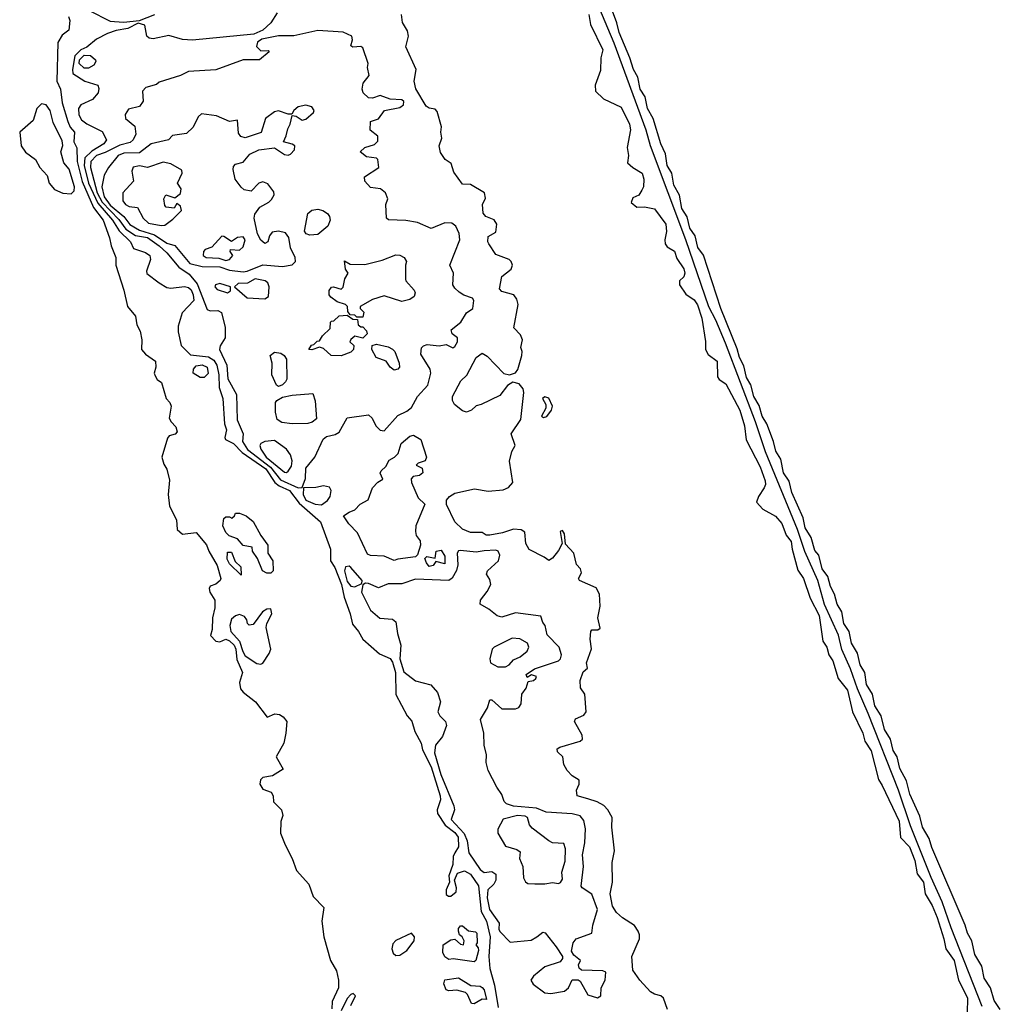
# Model space of a CAD drawing. Extents: x 2895860 to 3052244, y 542080 to 918683.
# Tile 130 of 133: x 2957053 to 2962062, y 892441 to 897469. Entities that reach past the tile are written whole.
import ezdxf

# ---------------------------------------------------------------- set-up
doc = ezdxf.new("R2010")
doc.units = 0

msp = doc.modelspace()

# ---------------------------------------------------------------- linework, layer by layer
at = {"layer": '0CON05XD'}
for points in [[(2962061.8, 892415), (2962031.2, 892461.2), (2962012.1, 892525), (2961978.9, 892575), (2961967.1, 892635), (2961931.8, 892695), (2961916.4, 892765), (2961894.5, 892805), (2961882.5, 892845), (2961711.3, 893241.3), (2961698.1, 893288.1), (2961664.6, 893345), (2961651.1, 893401.1), (2961600.4, 893515), (2961581.8, 893581.8), (2961549.1, 893645), (2961535.4, 893705), (2961515, 893738), (2961500.8, 893795), (2961470.4, 893845), (2961453.1, 893915), (2961421.5, 893965), (2961409.6, 894025), (2961378.2, 894075), (2961369.1, 894135), (2961345.5, 894175), (2961332.1, 894235), (2961301.2, 894285), (2961290, 894345), (2961262.7, 894385), (2961252.5, 894445), (2961227.8, 894485), (2961215.5, 894535), (2961194.6, 894575), (2961181.5, 894625), (2961151.8, 894665), (2961135, 894734), (2961115, 894758.6), (2961095.5, 894825), (2961065.5, 894875), (2961054.6, 894925), (2960996.4, 895055), (2960982.8, 895112.8), (2960955, 895156), (2960940.4, 895225), (2960915.5, 895265), (2960903.6, 895315), (2960869.1, 895405), (2960844.6, 895445), (2960829.7, 895499.7), (2960803.3, 895545), (2960787.9, 895605), (2960765, 895642.5), (2960751.3, 895701.3), (2960728.8, 895745), (2960718.3, 895788.3), (2960634.5, 895995), (2960546, 896266), (2960516.1, 896306.1), (2960502.7, 896365), (2960475.5, 896405), (2960462.1, 896462.1), (2960435.5, 896505), (2960422.6, 896572.6), (2960395, 896623.8), (2960384.5, 896685), (2960360, 896725), (2960352.1, 896785), (2960327.5, 896835), (2960289.1, 896965), (2960259.5, 897015), (2960248.5, 897075), (2960222.7, 897115), (2960210.4, 897175), (2960187.9, 897215), (2960169.6, 897275), (2960115, 897404), (2960103.5, 897453.5), (2960043.8, 897615)], [(2957407, 897517), (2957515, 897461.8), (2957583.6, 897456.4), (2957665, 897465.8), (2957742.5, 897495)], [(2961969.8, 892429.8), (2961811.1, 892831.1), (2961765, 892964.4), (2961708, 893088), (2961602.6, 893352.6), (2961542.2, 893535), (2961386.6, 893926.6), (2961331.6, 894051.6), (2961297.4, 894155), (2961252.3, 894252.3), (2961235.7, 894325.7), (2961163, 894483), (2961129.1, 894605), (2961063.9, 894753.9), (2961026.1, 894865), (2960863.1, 895263.1), (2960811.6, 895415), (2960657.4, 895817.4), (2960608.1, 895935), (2960572.3, 896002.3), (2960455.5, 896345), (2960274.5, 896825), (2960252.3, 896905), (2960089.3, 897349.3), (2960011.5, 897535)], [(2957302, 897485), (2957308.8, 897465), (2957303.3, 897415), (2957269.1, 897390.9), (2957247.8, 897352.2), (2957242.5, 897155), (2957261.4, 897115), (2957270, 897045), (2957298.7, 896948.7), (2957311.2, 896921.2), (2957332.5, 896895), (2957330, 896845), (2957344, 896815), (2957346.8, 896745), (2957372.4, 896642.4), (2957430.6, 896510.6), (2957478.5, 896445), (2957511.9, 896355), (2957519.5, 896315), (2957544.5, 896255), (2957543.8, 896215), (2957585, 896087.5), (2957604.3, 896004.3), (2957644, 895955), (2957651.2, 895911.2), (2957668.3, 895878.3), (2957677.5, 895835), (2957675.7, 895785), (2957695, 895762), (2957746.7, 895725), (2957747.5, 895695), (2957740, 895665), (2957745, 895650), (2957755, 895632.5), (2957776.7, 895616.7), (2957801.2, 895535), (2957820, 895515), (2957826.4, 895496.4), (2957816.7, 895435), (2957826.7, 895415), (2957850.7, 895390.7), (2957857.5, 895365), (2957847, 895353), (2957816.4, 895343.6), (2957808, 895332), (2957779.2, 895235), (2957788.6, 895198.6), (2957804.3, 895174.3), (2957818.3, 895118.3), (2957810.6, 895045), (2957818.9, 894985), (2957854.5, 894915), (2957858, 894865), (2957885, 894842.5), (2957955, 894850), (2958007.1, 894787.1), (2958018.8, 894755), (2958062.3, 894682.3), (2958080, 894615), (2958077.5, 894605), (2958055, 894587.1), (2958025, 894576.2), (2958020, 894565), (2958023.8, 894545), (2958048.8, 894505), (2958048.8, 894465), (2958037.1, 894415), (2958035.6, 894355), (2958028.2, 894325), (2958055, 894295.5), (2958075, 894291.5), (2958105, 894305.5), (2958125, 894296.6), (2958148.2, 894275), (2958156.8, 894255), (2958161.8, 894201.8), (2958190.5, 894135), (2958175.5, 894085), (2958181.5, 894051.5), (2958194.6, 894034.6), (2958257.5, 893985), (2958317.5, 893907.5), (2958355.9, 893924.1), (2958380.8, 893920.8), (2958399.5, 893909.5), (2958416.7, 893885), (2958412.5, 893825), (2958402.5, 893775), (2958363.3, 893705), (2958398.3, 893641.7), (2958345, 893607.5), (2958295, 893600), (2958282.9, 893587.1), (2958280, 893565), (2958295, 893540), (2958337.5, 893525), (2958347.5, 893505), (2958350, 893475), (2958390, 893435), (2958397.5, 893405), (2958387.5, 893375), (2958385.5, 893315), (2958408.5, 893255), (2958445.3, 893185.3), (2958467.3, 893125), (2958529.6, 893055), (2958551.6, 892991.6), (2958605.6, 892935), (2958596.2, 892865), (2958606.5, 892785), (2958640.5, 892665), (2958671.1, 892611.1), (2958681.5, 892565), (2958681.5, 892525), (2958649.2, 892455), (2958647.3, 892417.3)], [(2958368, 897505), (2958336.5, 897453.5), (2958294, 897415), (2958248.6, 897395), (2957935, 897365.2), (2957885, 897367.7), (2957815, 897389.2), (2957735, 897371.3), (2957714, 897375), (2957701.9, 897385), (2957692, 897442), (2957658.3, 897451.7), (2957605, 897424.4), (2957545, 897414.1), (2957500.8, 897399.3), (2957445, 897369.4), (2957395, 897329.1), (2957366, 897315), (2957334, 897285), (2957321.9, 897215), (2957324.2, 897195), (2957386, 897156), (2957451.2, 897135), (2957457.1, 897117.1), (2957454.4, 897095.6), (2957425, 897062.5), (2957364.7, 897035.3), (2957352.5, 897015), (2957355, 896983.8), (2957368.5, 896958.5), (2957395, 896936.9), (2957475, 896897.8), (2957496.7, 896855), (2957482.7, 896835), (2957421.9, 896798.1), (2957385, 896764.5), (2957382.4, 896725), (2957404.9, 896635), (2957452.7, 896532.7), (2957527.5, 896445), (2957561.3, 896391.3), (2957618.2, 896335), (2957635, 896300.8), (2957695, 896280.9), (2957717.1, 896265), (2957721.4, 896245), (2957700.6, 896185), (2957702.4, 896172.4), (2957764.7, 896124.7), (2957805, 896102.5), (2957825, 896098.8), (2957895, 896106.2), (2957915, 896101.6), (2957929.6, 896089.6), (2957939.8, 896065), (2957942.7, 896035), (2957883, 895973), (2957862, 895905), (2957862, 895875), (2957877.5, 895805), (2957925, 895758.2), (2958017.7, 895747.7), (2958045, 895730.4), (2958060.2, 895705), (2958070.4, 895655), (2958071, 895591), (2958090.3, 895535), (2958098.4, 895405), (2958109.5, 895375), (2958100.6, 895335), (2958104.2, 895325), (2958145, 895304.6), (2958188.5, 895258.5), (2958311, 895175), (2958356.7, 895106.6), (2958378.7, 895088.7), (2958431.6, 895065), (2958480.8, 895000.8), (2958588.8, 894905), (2958640.2, 894765), (2958641.1, 894705), (2958662.5, 894672.5), (2958696.5, 894585), (2958709.5, 894519.5), (2958741.3, 894435), (2958753, 894383), (2958784.3, 894345), (2958805.8, 894305), (2958891.3, 894231.3), (2958945, 894206.8), (2958957.9, 894187.9), (2958973, 894135), (2958973.6, 894023.6), (2959032, 893915), (2959056.6, 893886.6), (2959072, 893835), (2959104.3, 893775), (2959110.6, 893740.6), (2959155, 893653.3), (2959200, 893505), (2959202.1, 893485), (2959185.4, 893435), (2959187.5, 893415), (2959226.4, 893356.4), (2959275, 893318.4), (2959291.9, 893295), (2959293.7, 893245), (2959276.1, 893215), (2959266.6, 893195), (2959264.5, 893155), (2959245, 893097.5), (2959247.5, 893065), (2959232, 893025), (2959231.4, 893001.4), (2959242.6, 892992.6), (2959255, 892993.3), (2959282.1, 893015), (2959283.8, 893035), (2959274, 893075), (2959289.8, 893110.2), (2959325, 893122.5), (2959355, 893106), (2959395.9, 893045.9), (2959410.5, 892915), (2959437, 892865), (2959456.7, 892785), (2959450, 892685), (2959454.2, 892624.3), (2959478.8, 892538.8), (2959496.7, 892425)], [(2960361.4, 892415), (2960341.9, 892471.9), (2960328, 892485), (2960295, 892492.9), (2960275.3, 892505.3), (2960220.6, 892565), (2960184.5, 892615), (2960179.5, 892685), (2960218.1, 892775), (2960219.2, 892795), (2960212, 892815), (2960193, 892843), (2960132, 892882), (2960100.5, 892910.5), (2960081.5, 892941.5), (2960068.8, 893005), (2960081.5, 893065), (2960078.5, 893165), (2960091.5, 893225), (2960078, 893345), (2960080, 893395), (2960056.7, 893435), (2960035.8, 893455.8), (2960003.3, 893475), (2959955, 893490.5), (2959900, 893505), (2959897.5, 893535), (2959910, 893565), (2959910, 893585), (2959875, 893607.5), (2959850, 893635), (2959832.5, 893665), (2959827.5, 893705), (2959800.7, 893730.7), (2959797.5, 893745), (2959812.5, 893755), (2959915, 893785.5), (2959927.3, 893795), (2959926.7, 893815), (2959886.7, 893885), (2959891.7, 893898.3), (2959935, 893917.5), (2959946.5, 893935), (2959940, 894025), (2959917.6, 894057.6), (2959916.2, 894093.8), (2959931.5, 894138.5), (2959953, 894157), (2959948.8, 894185), (2959973, 894257), (2959966.4, 894306.4), (2959970, 894345), (2959976, 894354), (2960006.2, 894353.8), (2960017.7, 894362.3), (2960006.4, 894415), (2960018.1, 894475), (2960014.5, 894535), (2959997.8, 894567.8), (2959912.5, 894605), (2959907.5, 894615), (2959922.5, 894645), (2959916.7, 894665), (2959896.4, 894686.4), (2959882.9, 894745), (2959840.5, 894790.5), (2959836.1, 894843.9), (2959825, 894860), (2959813.8, 894855), (2959823.8, 894795), (2959805, 894758), (2959775, 894720), (2959755, 894707.5), (2959732.5, 894725), (2959655, 894763.3), (2959638.8, 894795), (2959632.5, 894852.5), (2959613.9, 894863.9), (2959575, 894866.7), (2959518.3, 894848.3), (2959455, 894836.7), (2959435, 894837.5), (2959415, 894850), (2959355, 894851.2), (2959315, 894868.1), (2959276.2, 894905), (2959233, 894993), (2959232.5, 895015), (2959248.8, 895035), (2959275, 895051.9), (2959376.1, 895073.9), (2959445, 895061.1), (2959522.3, 895067.7), (2959549.7, 895080.3), (2959571.5, 895105), (2959554, 895215), (2959566.1, 895263.9), (2959583.3, 895295), (2959562.5, 895355), (2959612.6, 895427.4), (2959628, 895565), (2959624, 895585), (2959605, 895610), (2959572.6, 895617.4), (2959545, 895602), (2959505, 895550.6), (2959410, 895505), (2959385, 895498), (2959361.2, 895475), (2959335, 895465.6), (2959315, 895471.2), (2959273.6, 895505), (2959263.6, 895525), (2959263.6, 895545), (2959305.8, 895625), (2959336.5, 895653.5), (2959385, 895744.2), (2959415, 895766.9), (2959440.9, 895750.9), (2959525, 895662.5), (2959555, 895656.5), (2959584.6, 895665.4), (2959597.9, 895682.1), (2959617.5, 895755), (2959620, 895775), (2959613.3, 895795), (2959621.2, 895835), (2959610.5, 895860.5), (2959577.5, 895895), (2959598.8, 896015), (2959591.7, 896041.7), (2959576.7, 896065), (2959515, 896080.6), (2959503.1, 896095), (2959515, 896157.5), (2959562.5, 896195), (2959570, 896215), (2959563.3, 896235), (2959552.5, 896245), (2959485, 896270.8), (2959450, 896325), (2959444.5, 896335.5), (2959445, 896362.5), (2959485.8, 896384.2), (2959490.8, 896425), (2959476.6, 896446.6), (2959433.3, 896465), (2959420.5, 896480.5), (2959416.7, 896525), (2959432, 896558), (2959427.5, 896585), (2959355, 896627.5), (2959315, 896628.8), (2959271.2, 896691.2), (2959256.2, 896735), (2959226.7, 896755), (2959201.7, 896791.7), (2959196.2, 896825), (2959208.8, 896865), (2959203.3, 896895), (2959207, 896923), (2959185, 897000), (2959175, 897012.5), (2959145, 897017.5), (2959128.3, 897028.3), (2959076.8, 897116.8), (2959067.5, 897155), (2959078.8, 897215), (2959025, 897330), (2959038.1, 897385), (2959033, 897413), (2959008.8, 897455), (2959002.3, 897495)], [(2959960, 897495), (2959968.6, 897445), (2960032.2, 897315), (2960021.2, 897275), (2960019.3, 897210.7), (2959992, 897135), (2959993.8, 897105), (2960035, 897065.8), (2960125, 897022), (2960167.3, 896935), (2960172.7, 896907.3), (2960155.9, 896815.9), (2960163.3, 896775), (2960158.3, 896738.3), (2960184.2, 896714.2), (2960232, 896685), (2960241.1, 896655), (2960238.6, 896615), (2960231.2, 896598.8), (2960215, 896572.5), (2960185, 896560), (2960176.7, 896535), (2960205, 896512.5), (2960245, 896513.3), (2960295, 896503.3), (2960354, 896425), (2960357.3, 896387.3), (2960348.2, 896345), (2960350, 896325), (2960360, 896310), (2960397.4, 896287.4), (2960410.3, 896250.3), (2960445, 896197.5), (2960450.8, 896175), (2960445, 896156.7), (2960423.6, 896136.4), (2960422.9, 896115), (2960455, 896068.1), (2960498.8, 896038.8), (2960515, 896013.8), (2960536.5, 895945), (2960555.7, 895825.7), (2960555.5, 895785), (2960569.5, 895759.5), (2960615.7, 895725), (2960616.9, 895645), (2960625, 895632.2), (2960659.2, 895609.2), (2960731.8, 895475), (2960755.5, 895394.5), (2960763.1, 895323.1), (2960835.5, 895185), (2960861.1, 895115), (2960861.9, 895095), (2960855, 895078.8), (2960826.2, 895035), (2960816.2, 895005), (2960849.5, 894969.5), (2960913.9, 894933.9), (2960945, 894896.9), (2960967.6, 894837.6), (2960993.3, 894805), (2960998, 894765), (2961028.2, 894658.2), (2961057.1, 894615), (2961091.4, 894515), (2961135.9, 894425.9), (2961156, 894295), (2961175.8, 894265), (2961186, 894225), (2961207.1, 894195), (2961234.4, 894104.4), (2961280.6, 894045), (2961307.1, 893935), (2961359.4, 893825), (2961370, 893785), (2961401.5, 893735), (2961439.7, 893589.7), (2961458.9, 893558.9), (2961545, 893376.2), (2961552.2, 893292.2), (2961597.8, 893245), (2961625.4, 893175), (2961637.7, 893107.7), (2961669.1, 893065), (2961678, 893005), (2961714.2, 892945), (2961738.6, 892885), (2961773.8, 892775), (2961783.3, 892725), (2961825.7, 892665), (2961847.5, 892565), (2961894.1, 892474.1), (2961892.5, 892395)], [(2958475, 895079.4), (2958495, 895080), (2958513.2, 895126.8), (2958515, 895178.8), (2958561.1, 895235), (2958603.4, 895326.6), (2958619.4, 895340.6), (2958665, 895350.6), (2958685, 895362.5), (2958725, 895436.2), (2958835, 895452), (2958852.5, 895435), (2958872.2, 895395), (2958895, 895373.5), (2958915, 895369.4), (2958985, 895448.5), (2959030.5, 895469.5), (2959055, 895489.5), (2959085, 895544.2), (2959137.5, 895602.5), (2959153.8, 895665), (2959148.8, 895685), (2959101.2, 895761.2), (2959105, 895794), (2959115.4, 895804.6), (2959135, 895810), (2959195, 895804.3), (2959230.5, 895810.5), (2959265, 895793.8), (2959275, 895800), (2959289.2, 895825), (2959290, 895845), (2959262.5, 895865), (2959257.5, 895885), (2959305.9, 895924.1), (2959335, 895972.5), (2959367.5, 895995), (2959372.5, 896035), (2959366.4, 896046.4), (2959322.3, 896062.3), (2959297.9, 896077.9), (2959275, 896098), (2959265.6, 896115), (2959269.4, 896175), (2959250, 896215), (2959301.2, 896345), (2959298, 896378), (2959280, 896415), (2959259.9, 896429.9), (2959225, 896432.6), (2959155, 896403.8), (2959085, 896433.1), (2959025, 896443.1), (2958937.5, 896447.5), (2958926.4, 896456.4), (2958923.3, 896525), (2958933.3, 896555), (2958921.2, 896585), (2958896.7, 896605), (2958845, 896612.9), (2958816, 896645), (2958813.8, 896666.2), (2958887.5, 896715), (2958882.5, 896755), (2958875, 896762.5), (2958825, 896768.8), (2958792.5, 896795), (2958815, 896816.7), (2958865, 896831.2), (2958881.7, 896848.3), (2958882.5, 896875), (2958843.3, 896905), (2958845, 896950), (2958885, 896963.8), (2958916, 897005), (2958995, 897020.4), (2959013.8, 897035), (2959015, 897051.2), (2959005, 897060.7), (2958945, 897062.9), (2958895, 897081.8), (2958855, 897068.7), (2958835, 897069.7), (2958807.1, 897095), (2958802.5, 897115), (2958806.6, 897145), (2958838.1, 897185), (2958830, 897225), (2958832.5, 897245), (2958806.2, 897326.2), (2958795, 897332.5), (2958755, 897328.8), (2958743.8, 897335), (2958753.6, 897366.4), (2958750, 897385), (2958705, 897405.5), (2958575, 897414), (2958453.1, 897386.9), (2958375, 897386.7), (2958289.9, 897370.1), (2958267.9, 897355), (2958261.7, 897331.7), (2958285, 897310), (2958322.5, 897312.5), (2958326.7, 897305), (2958277.5, 897265), (2958195, 897264), (2958055, 897213.8), (2957915, 897204), (2957875, 897184), (2957765, 897150), (2957751.7, 897138.3), (2957696.4, 897123.6), (2957680, 897105), (2957683.8, 897053.8), (2957665, 897025.8), (2957608, 897012), (2957591.2, 896985), (2957594, 896965), (2957640.8, 896925), (2957646, 896885), (2957632.9, 896855), (2957617.6, 896842.4), (2957565, 896828.1), (2957489.6, 896790.4), (2957445, 896776.2), (2957416.6, 896745), (2957414.1, 896715), (2957447.9, 896585), (2957475, 896537.4), (2957558.9, 896448.9), (2957595, 896400.4), (2957645, 896366.7), (2957705, 896357), (2957765, 896315.2), (2957805, 896279.4), (2957865.9, 896205.9), (2957918.9, 896168.9), (2957960, 896120), (2958009.7, 895989.7), (2958025, 895982), (2958065, 895984.2), (2958084.3, 895974.3), (2958102.5, 895897.5), (2958102.5, 895845), (2958077, 895803), (2958073.1, 895785), (2958110.9, 895705), (2958116.7, 895635), (2958160.5, 895555), (2958163.9, 895425), (2958193.8, 895355), (2958191.2, 895315), (2958216.8, 895275), (2958334.8, 895184.8), (2958385, 895118.6), (2958475, 895079.4)], [(2957405, 897222.5), (2957382.6, 897222.6), (2957357.5, 897245), (2957359.2, 897265), (2957381.8, 897288.2), (2957415, 897286.8), (2957440, 897265), (2957441.4, 897255), (2957432.2, 897237.8), (2957405, 897222.5)], [(2957315, 896580.6), (2957330.6, 896595), (2957333.3, 896615), (2957305.5, 896705.5), (2957277.5, 896737.5), (2957263.8, 896795), (2957272.6, 896827.4), (2957270.4, 896850.4), (2957224, 896945), (2957208.8, 897005), (2957187.5, 897035), (2957165, 897038.8), (2957140, 897015), (2957122.5, 896955), (2957052.9, 896895), (2957061.2, 896825), (2957082.7, 896792.7), (2957134, 896755), (2957156.2, 896715), (2957194, 896674), (2957204, 896635), (2957231.3, 896601.3), (2957273.2, 896583.2), (2957315, 896580.6)], [(2958195, 896181.5), (2958215, 896184.3), (2958295, 896217.5), (2958395, 896208.8), (2958445, 896217.1), (2958462, 896235), (2958460, 896255), (2958436.2, 896305), (2958427.3, 896357.3), (2958410.8, 896380.8), (2958375, 896390), (2958342.5, 896385), (2958328.8, 896365), (2958320, 896335), (2958305, 896326.2), (2958285, 896344), (2958267.1, 896375), (2958251.4, 896455), (2958253.4, 896476.6), (2958278.8, 896511.2), (2958325, 896536.7), (2958338.8, 896551.2), (2958353.3, 896575), (2958350.7, 896590.7), (2958320.9, 896630.9), (2958295, 896641.1), (2958274.4, 896635), (2958235, 896594.2), (2958200, 896600), (2958183.5, 896613.5), (2958154.3, 896655), (2958142.5, 896705), (2958145, 896720), (2958155, 896732), (2958195, 896742), (2958227.7, 896782.3), (2958275, 896804.3), (2958354.3, 896814.3), (2958405, 896781.1), (2958425, 896778.1), (2958436.9, 896783.1), (2958456.9, 896805), (2958458, 896825), (2958445, 896834.2), (2958400, 896845), (2958414.4, 896875.6), (2958421.7, 896911.7), (2958434.2, 896935), (2958445, 896980), (2958465, 896976.2), (2958496.4, 896956.4), (2958515, 896962), (2958553.8, 896995), (2958556.2, 897005), (2958545, 897023.8), (2958515, 897032.5), (2958475, 897024.4), (2958452.5, 897005), (2958443.3, 896986.7), (2958425, 896987.1), (2958375, 897003.9), (2958355, 896999.6), (2958308.6, 896965), (2958286.2, 896893.8), (2958205, 896865.4), (2958182.8, 896872.8), (2958170.3, 896890.3), (2958165, 896956.2), (2958125, 896950), (2958057.6, 896977.6), (2957981.7, 896988.3), (2957965, 896974), (2957938.7, 896921.3), (2957905, 896888.5), (2957832.9, 896877.1), (2957813.3, 896855), (2957724.3, 896835.7), (2957665, 896789.3), (2957585, 896787.6), (2957555.4, 896775), (2957505.7, 896714.3), (2957484.7, 896675.3), (2957471.6, 896615), (2957485, 896565.4), (2957515, 896522.8), (2957584.8, 896465), (2957615, 896423.5), (2957665.1, 896395.1), (2957740.9, 896370.9), (2957805, 896327.7), (2957845, 896316.2), (2957922.2, 896225), (2957985, 896209.4), (2958075, 896207.5), (2958125, 896190), (2958195, 896181.5)], [(2957775, 896418.9), (2957795, 896420.8), (2957835, 896450), (2957878.8, 896495), (2957875, 896517.5), (2957855, 896530), (2957842.5, 896507.5), (2957801.7, 896511.7), (2957795, 896520), (2957788.8, 896555), (2957800, 896575), (2957845, 896560), (2957875, 896582.5), (2957878, 896605), (2957858.8, 896635), (2957882.5, 896685), (2957881.2, 896701.2), (2957825, 896732.7), (2957785, 896742.5), (2957705, 896714.3), (2957665, 896723.8), (2957633, 896717), (2957626, 896695), (2957633.8, 896645), (2957580, 896585), (2957580, 896545), (2957593.8, 896525), (2957612.5, 896515), (2957655, 896510), (2957683.8, 896455), (2957710.7, 896430.7), (2957775, 896418.9)], [(2958535, 896368.7), (2958515.8, 896375.8), (2958508.5, 896388.5), (2958525, 896479.2), (2958545, 896496.8), (2958575, 896501.6), (2958600.8, 896495), (2958625, 896479.5), (2958635.4, 896465), (2958638.9, 896445), (2958626.9, 896415), (2958575, 896372.5), (2958535, 896368.7)], [(2958105, 896240.3), (2958125, 896244.6), (2958141.2, 896265), (2958127.5, 896285), (2958130, 896295), (2958175, 896292.9), (2958195, 896309.2), (2958205.4, 896345), (2958195, 896360), (2958165, 896356.9), (2958135, 896336), (2958095, 896362.9), (2958085, 896363.1), (2958035, 896306.9), (2958000, 896295), (2957991.5, 896285), (2957990.6, 896265), (2958005, 896255.6), (2958070.7, 896250.7), (2958105, 896240.3)], [(2958805, 895950), (2958775, 895950), (2958765, 895960), (2958741.7, 895961.7), (2958728.3, 895978.3), (2958726.7, 896005), (2958717.5, 896015), (2958675, 896028.8), (2958642.2, 896052.2), (2958634.3, 896065), (2958634.4, 896085.6), (2958645, 896103.8), (2958655, 896105.7), (2958695, 896092.5), (2958705, 896103.3), (2958714.5, 896145.5), (2958730, 896175), (2958717.5, 896195), (2958711.7, 896238.3), (2958741.2, 896221.2), (2958815, 896219.5), (2958905, 896240.6), (2958975, 896268.1), (2958995, 896266.9), (2959016.2, 896255), (2959028.8, 896235), (2959023.3, 896215), (2959023.3, 896145), (2959026, 896135), (2959068.2, 896088.2), (2959072.1, 896075), (2959067.8, 896055), (2959045, 896041.1), (2959005, 896030), (2958915, 896058.8), (2958855, 896041.2), (2958792.5, 896005), (2958792.5, 895995), (2958810, 895975), (2958805, 895950)], [(2958115, 896074), (2958130, 896085), (2958130, 896105), (2958075, 896121.4), (2958053.8, 896115), (2958050, 896105), (2958062, 896092), (2958115, 896074)], [(2958305, 896043.3), (2958324.1, 896055.9), (2958328, 896105), (2958320, 896125), (2958305.9, 896135.9), (2958255, 896146), (2958216.4, 896123.6), (2958168.3, 896121.7), (2958150, 896105), (2958215, 896049.2), (2958305, 896043.3)], [(2958695, 895753.3), (2958644.1, 895754.1), (2958605, 895790), (2958585, 895797.5), (2958545, 895783.3), (2958530, 895785), (2958543.6, 895806.4), (2958555, 895810), (2958571.7, 895828.3), (2958585, 895830), (2958600, 895855), (2958638.3, 895891.7), (2958640, 895925), (2958645, 895930), (2958658.3, 895931.7), (2958685, 895957.5), (2958725, 895960), (2958755, 895940), (2958778.3, 895938.3), (2958781.7, 895911.7), (2958795, 895900), (2958805, 895900), (2958825, 895880), (2958827.5, 895865), (2958805, 895842.5), (2958765, 895852.5), (2958743.6, 895836.4), (2958740, 895825), (2958760, 895805), (2958758, 895785), (2958745, 895772), (2958695, 895753.3)], [(2958965, 895680), (2958944.6, 895694.6), (2958925, 895725.8), (2958874.4, 895744.4), (2958852, 895785), (2958854.1, 895805.9), (2958875, 895812), (2958935, 895798.6), (2958957.2, 895787.2), (2958968.5, 895775), (2958990.8, 895715), (2958992.5, 895695), (2958985, 895684), (2958965, 895680)], [(2958375, 895595.6), (2958365, 895602.5), (2958340.8, 895655), (2958342.3, 895715), (2958333.1, 895755), (2958355, 895770.9), (2958386.9, 895766.9), (2958404.5, 895754.5), (2958415.5, 895735.5), (2958416.6, 895633.4), (2958410.9, 895619.1), (2958395, 895604.4), (2958375, 895595.6)], [(2957975, 895641.4), (2957938.8, 895665), (2957940.6, 895685), (2957955, 895701.2), (2957985, 895707.2), (2958010, 895695), (2958015, 895663.3), (2957995, 895642.5), (2957975, 895641.4)], [(2958445, 895404.6), (2958391.5, 895411.5), (2958368.3, 895428.3), (2958359.2, 895465), (2958360, 895515), (2958365.7, 895524.3), (2958395, 895540.9), (2958445, 895551.2), (2958550.5, 895560.5), (2958562.5, 895522.5), (2958568.9, 895431.1), (2958546.4, 895413.6), (2958525, 895406.5), (2958445, 895404.6)], [(2959728.3, 895438.3), (2959745, 895442.5), (2959768.6, 895475), (2959774, 895495), (2959756.4, 895536.4), (2959735, 895543.3), (2959723.8, 895535), (2959740, 895505), (2959740.6, 895485), (2959718.8, 895445), (2959728.3, 895438.3)], [(2958965, 894708), (2958915, 894730), (2958845, 894733.3), (2958829.2, 894739.2), (2958778.7, 894848.7), (2958734.5, 894895), (2958707.5, 894935), (2958735, 894954.4), (2958764.5, 894965.5), (2958792, 894995), (2958832.5, 895017.5), (2958855, 895078.8), (2958882.3, 895107.7), (2958907, 895123), (2958893.6, 895153.6), (2958900, 895165), (2958923, 895187), (2958940, 895220), (2958968, 895235), (2958986.3, 895253.7), (2959000.8, 895305), (2959045, 895342), (2959065, 895348), (2959101.2, 895325), (2959130, 895235), (2959123.8, 895216.2), (2959087.5, 895205), (2959077.5, 895195), (2959108.8, 895178.8), (2959111.9, 895155), (2959095, 895141.1), (2959063.2, 895136.8), (2959052.5, 895125), (2959054.5, 895105), (2959087.6, 895027.6), (2959122.5, 894995), (2959076.7, 894885), (2959073.8, 894855), (2959078.8, 894835), (2959097.7, 894807.7), (2959100, 894785), (2959084.2, 894735.8), (2959074.3, 894725.7), (2958985, 894713.8), (2958965, 894708)], [(2958415, 895156.2), (2958425, 895163.3), (2958440.9, 895189.1), (2958444, 895216), (2958436.4, 895246.4), (2958416.2, 895276.2), (2958355, 895320), (2958305.4, 895314.6), (2958284.2, 895305), (2958279.4, 895295), (2958284.5, 895275.5), (2958312.5, 895235), (2958405, 895158), (2958415, 895156.2)], [(2958595, 894992.5), (2958625, 895013.5), (2958638.9, 895035), (2958644.5, 895065), (2958635, 895082.2), (2958605, 895089.6), (2958565, 895079.5), (2958501.7, 895078.3), (2958500, 895045), (2958515, 895015.6), (2958562.5, 894995), (2958595, 894992.5)], [(2958335, 894642.5), (2958315, 894643.3), (2958292.5, 894655), (2958267, 894717), (2958242.5, 894755), (2958240, 894775), (2958193.9, 894783.9), (2958165, 894817.5), (2958123, 894833), (2958105, 894850), (2958090, 894885), (2958095, 894922.5), (2958105, 894930), (2958125, 894930), (2958137, 894923), (2958150, 894935), (2958155, 894950), (2958175, 894950), (2958210, 894935), (2958245, 894906.2), (2958284.4, 894834.4), (2958320, 894785), (2958321.2, 894745), (2958346, 894705), (2958347.5, 894655), (2958335, 894642.5)], [(2958185, 894632.5), (2958125, 894690), (2958112.5, 894715), (2958115, 894750), (2958135, 894750), (2958153, 894703), (2958182.5, 894675), (2958185, 894632.5)], [(2960005, 892474.2), (2960020.8, 892485), (2960022.9, 892525), (2960043.1, 892565), (2960046.7, 892605), (2960031.7, 892611.7), (2959922.5, 892615), (2959911.2, 892625), (2959907.5, 892642.5), (2959917.5, 892665), (2959882.8, 892692.8), (2959871.7, 892711.7), (2959880, 892755), (2959894.5, 892775), (2959976, 892805), (2959980.8, 892845), (2960004.3, 892925), (2959975, 893003.3), (2959925.7, 893035.7), (2959921.4, 893045), (2959932.4, 893145), (2959927.6, 893205), (2959938.8, 893265), (2959942.2, 893337.8), (2959935, 893379.2), (2959915, 893402.9), (2959875, 893414.5), (2959742.5, 893422.5), (2959692.7, 893442.7), (2959575, 893453.4), (2959540, 893465), (2959527.3, 893477.3), (2959515, 893512.5), (2959489.3, 893549.3), (2959446.2, 893635), (2959436.1, 893676.1), (2959438, 893715), (2959426, 893765), (2959424.4, 893825), (2959407.1, 893895), (2959441.9, 893955), (2959453.9, 893996.1), (2959465, 893996.7), (2959515, 893950), (2959585, 893950.6), (2959603.3, 893956.7), (2959614.4, 893975), (2959617.1, 894025), (2959640, 894055), (2959650, 894090), (2959677.5, 894095), (2959690, 894105), (2959692.5, 894115), (2959667, 894123), (2959645, 894110), (2959640, 894125), (2959683.3, 894155), (2959805, 894194.5), (2959815.6, 894205), (2959820, 894225), (2959808, 894265), (2959747.8, 894327.8), (2959736.2, 894375), (2959725, 894390), (2959715, 894422.5), (2959585, 894440.6), (2959515, 894418.8), (2959492.5, 894425), (2959449.7, 894459.7), (2959404.1, 894484.1), (2959406.2, 894505), (2959440.5, 894549.5), (2959458.8, 894585), (2959455, 894610), (2959437, 894637), (2959442.5, 894655), (2959498, 894705), (2959505.6, 894735), (2959497.5, 894755), (2959485, 894759.4), (2959425, 894757.1), (2959385, 894750), (2959305, 894758.9), (2959295, 894756.7), (2959286.9, 894745), (2959290.4, 894685), (2959283.8, 894656.2), (2959262.4, 894617.6), (2959245.4, 894604.6), (2959075, 894612.4), (2959005, 894588.4), (2958935, 894588.8), (2958885, 894568.2), (2958835, 894590), (2958818.8, 894591.2), (2958806.4, 894583.6), (2958798, 894545), (2958845, 894453.3), (2958892.4, 894412.4), (2958957.1, 894407.1), (2958973.9, 894393.9), (2958981.9, 894335), (2958999.5, 894275), (2958994, 894205), (2959015, 894138.8), (2959075, 894092.7), (2959152.7, 894072.7), (2959186.4, 894033.6), (2959201.8, 893985), (2959188.5, 893935), (2959199.1, 893915), (2959228.6, 893885), (2959232.9, 893865), (2959211.9, 893808.1), (2959176.2, 893765), (2959171.1, 893725), (2959204.7, 893615), (2959270, 893455), (2959273.5, 893435), (2959256.2, 893385), (2959323.3, 893313.3), (2959337.7, 893275), (2959347.5, 893215), (2959405, 893129.2), (2959425, 893114.3), (2959465, 893118.6), (2959484.3, 893105), (2959484.4, 893075), (2959475, 893054.2), (2959444.1, 893025.9), (2959440.2, 892985), (2959452.2, 892925), (2959502.5, 892855), (2959500, 892825), (2959505, 892812), (2959557.5, 892757.5), (2959665, 892769.1), (2959695, 892786.4), (2959725, 892809.2), (2959736.8, 892806.8), (2959793.3, 892735), (2959825.7, 892685.7), (2959826, 892675), (2959812.9, 892657.1), (2959735, 892633.1), (2959676.7, 892585), (2959663.8, 892565), (2959675, 892543.8), (2959735, 892499.2), (2959765.7, 892495.7), (2959835, 892507.5), (2959856, 892525), (2959875, 892566.7), (2959905, 892566), (2959915, 892558.8), (2959955, 892490), (2960005, 892474.2)], [(2959145, 894677.5), (2959130, 894695), (2959122.5, 894717.5), (2959132.5, 894727.5), (2959175, 894720), (2959180, 894755), (2959205, 894760), (2959225, 894730), (2959225, 894690), (2959178.3, 894701.7), (2959165, 894682.5), (2959145, 894677.5)], [(2958765, 894573.8), (2958800, 894590), (2958802, 894605), (2958745, 894671.2), (2958735, 894678), (2958717.5, 894675), (2958712.2, 894655), (2958725, 894600.8), (2958745, 894575.8), (2958765, 894573.8)], [(2958285, 894177.8), (2958295, 894182.9), (2958327.6, 894232.4), (2958335.2, 894254.8), (2958312.3, 894365), (2958314.5, 894385.5), (2958341.5, 894435), (2958335, 894461.1), (2958315, 894458.2), (2958292.9, 894445), (2958245, 894380.5), (2958225, 894377.5), (2958216, 894385), (2958212.5, 894405), (2958201.5, 894421.5), (2958175, 894431.8), (2958155, 894424.6), (2958135, 894407.5), (2958126.2, 894375), (2958131.1, 894345), (2958175, 894294.7), (2958192, 894242), (2958205, 894221.3), (2958265, 894180.9), (2958285, 894177.8)], [(2959535, 894164.3), (2959553.6, 894175), (2959575, 894200), (2959608.8, 894215), (2959644.2, 894245), (2959654.3, 894265), (2959646, 894286), (2959607.3, 894307.3), (2959569.2, 894310.8), (2959476.7, 894265), (2959466.7, 894255), (2959454.5, 894205.5), (2959458.5, 894185), (2959495, 894164.8), (2959535, 894164.3)], [(2959735, 893055.7), (2959775, 893063.8), (2959805, 893057.5), (2959815, 893062.5), (2959825, 893080), (2959822, 893115), (2959838.3, 893171.7), (2959840.9, 893235), (2959833, 893263), (2959775, 893266.1), (2959755.7, 893275), (2959670, 893340), (2959657.1, 893357.1), (2959646.5, 893395), (2959635, 893402.1), (2959594.8, 893405.2), (2959523.2, 893386.8), (2959494.7, 893335.3), (2959494.7, 893314.7), (2959535, 893249.2), (2959592.1, 893232.1), (2959609.7, 893219.7), (2959606, 893185), (2959622.5, 893145), (2959626.5, 893086.5), (2959636.8, 893066.8), (2959648.8, 893058.8), (2959683.8, 893056.2), (2959735, 893055.7)], [(2959375, 892657.5), (2959266.2, 892673.8), (2959245, 892670), (2959225, 892683.3), (2959213.8, 892705), (2959216.2, 892745), (2959255, 892770), (2959275, 892773.8), (2959305, 892747.5), (2959320, 892745), (2959322.5, 892765), (2959312.5, 892785), (2959300, 892795), (2959294.2, 892814.2), (2959295, 892827.5), (2959305, 892842.5), (2959315, 892842.5), (2959345, 892816.7), (2959381.7, 892811.7), (2959387.5, 892805), (2959390, 892755), (2959382.5, 892745), (2959395, 892730), (2959396.4, 892716.4), (2959382.5, 892665), (2959375, 892657.5)], [(2958975, 892690), (2958995, 892692.3), (2959030, 892715), (2959067.1, 892765), (2959070, 892785), (2959055, 892803.8), (2958975, 892766.1), (2958959.4, 892750.6), (2958954.6, 892725), (2958961.4, 892701.4), (2958975, 892690)], [(2959375, 892444), (2959360, 892445), (2959340.7, 892490.7), (2959330.7, 892500.7), (2959285, 892513.3), (2959245, 892510), (2959231.2, 892515), (2959220, 892545), (2959224.4, 892565.6), (2959295, 892576.7), (2959356.7, 892536.7), (2959405, 892533.3), (2959415, 892526.2), (2959425.8, 892515), (2959437.5, 892465), (2959415, 892467.5), (2959375, 892444)], [(2958743.8, 892435), (2958768.8, 892485), (2958756.2, 892496.2), (2958745, 892490.8), (2958725, 892470), (2958695, 892408.1)]]:
    msp.add_lwpolyline(points, dxfattribs=at)

doc.saveas('drawing.dxf')
